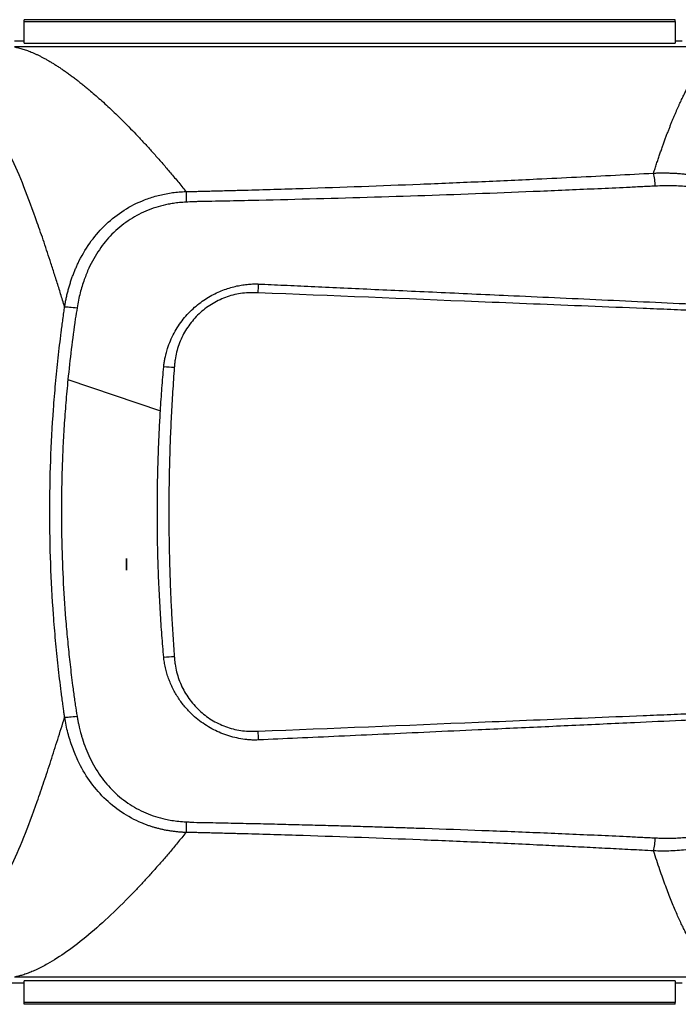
# Model space of a CAD drawing. Header units: millimetres. Extents: x 5 to 597, y 5 to 415.
# Tile 75 of 136: x 319 to 333, y 250 to 271. Entities that reach past the tile are written whole.
import ezdxf

# ---------------------------------------------------------------- set-up
doc = ezdxf.new("R2010")
doc.units = ezdxf.units.MM

msp = doc.modelspace()

# ---------------------------------------------------------------- linework, layer by layer
at = {"color": 7, "linetype": 'Continuous', "lineweight": 25}
for p, q in [((332.581, 270.6379), (318.981, 270.6379)), ((318.981, 270.6378), (318.981, 270.6379)), ((332.581, 270.6378), (318.981, 270.6378)), ((318.981, 270.5968), (318.981, 270.6378)), ((318.981, 270.5968), (332.581, 270.5968)), ((318.981, 270.151), (318.981, 270.5968)), ((332.581, 270.6378), (332.581, 270.6379)), ((332.581, 270.5968), (332.581, 270.6378)), ((332.581, 270.5968), (332.581, 270.151)), ((318.981, 270.1866), (318.7812, 270.1866)), ((318.981, 270.151), (332.581, 270.151)), ((332.7207, 270.1866), (332.581, 270.1866)), ((333.6091, 270.0679), (318.7777, 270.0679)), ((319.8957, 263.1228), (321.8278, 262.4717)), ((321.119, 259.1448), (321.119, 259.3897)), ((321.119, 259.1448), (321.1224, 259.1448)), ((333.6091, 250.6502), (318.7777, 250.6502)), ((318.681, 250.5315), (318.981, 250.5315)), ((332.581, 250.5671), (318.981, 250.5671)), ((318.981, 250.1213), (318.981, 250.5671)), ((332.581, 250.5671), (332.581, 250.1213)), ((332.581, 250.5315), (332.7207, 250.5315)), ((332.581, 250.1213), (318.981, 250.1213)), ((318.981, 250.0803), (318.981, 250.1213)), ((332.581, 250.0803), (318.981, 250.0803)), ((318.981, 250.0802), (318.981, 250.0803)), ((332.581, 250.0802), (318.981, 250.0802)), ((332.581, 250.0803), (332.581, 250.1213)), ((332.581, 250.0802), (332.581, 250.0803))]:
    msp.add_line(p, q, dxfattribs=at)
for centre, radius, start, end in [((330.2026, 267.0199), 1.9682, 4.16969, 12.17784), ((314.1225, 265.286), 9.7546, 357.93483, 359.02133), ((321.5391, 255.9943), 7.4024, 85.52019, 87.231), ((321.5391, 264.7238), 7.4025, 272.76891, 274.4797), ((314.1224, 255.4321), 9.7546, 0.97871, 2.06519), ((330.2026, 253.6982), 1.9682, 347.82208, 355.83028)]:
    msp.add_arc(centre, radius, start, end, dxfattribs=at)
for points, knots in [([(318.7777, 270.0679), (318.7917, 270.0653), (318.82, 270.0602), (318.8639, 270.0502), (318.9091, 270.0385), (318.9557, 270.0249), (319.0038, 270.0093), (319.0532, 269.9918), (319.1041, 269.9723), (319.1564, 269.9507), (319.2101, 269.9271), (319.2652, 269.9013), (319.3217, 269.8734), (319.3796, 269.8433), (319.439, 269.811), (319.4997, 269.7765), (319.5619, 269.7396), (319.6254, 269.7005), (319.6904, 269.6589), (319.7568, 269.615), (319.8246, 269.5686), (319.8938, 269.5198), (319.9644, 269.4684), (320.0364, 269.4146), (320.1099, 269.3581), (320.1847, 269.2991), (320.261, 269.2374), (320.3506, 269.1631), (320.4548, 269.0743), (320.5749, 268.9686), (320.6995, 268.8557), (320.8285, 268.7351), (320.9619, 268.6067), (321.0998, 268.4701), (321.2421, 268.325), (321.3889, 268.1713), (321.5401, 268.0085), (321.6957, 267.8364), (321.8558, 267.6549), (322.0203, 267.4633), (322.1892, 267.2621), (322.304, 267.1211), (322.3619, 267.05)], [0, 0, 0, 0, 0.0175695, 0.0352787, 0.0531279, 0.0711176, 0.0892483, 0.1075204, 0.1259343, 0.1444905, 0.1631893, 0.1820312, 0.2010166, 0.2201458, 0.2394192, 0.2588372, 0.2784001, 0.2981082, 0.317962, 0.3379618, 0.3581078, 0.3784004, 0.39884, 0.4194267, 0.440161, 0.4610431, 0.4820733, 0.5032518, 0.5343471, 0.5661142, 0.5985541, 0.6316675, 0.6654553, 0.6999181, 0.7350568, 0.7708718, 0.807364, 0.8445338, 0.8823817, 0.9209085, 0.9601144, 1, 1, 1, 1]), ([(332.1265, 267.435), (332.1371, 267.4683), (332.1584, 267.5343), (332.19, 267.6305), (332.2213, 267.7239), (332.2521, 267.8144), (332.2825, 267.9021), (332.3125, 267.987), (332.3421, 268.0693), (332.3712, 268.1489), (332.4, 268.2259), (332.4283, 268.3004), (332.4562, 268.3725), (332.4837, 268.4421), (332.5108, 268.5093), (332.5375, 268.5743), (332.5637, 268.637), (332.5896, 268.6975), (332.615, 268.7559), (332.64, 268.8121), (332.6646, 268.8664), (332.6888, 268.9186), (332.7125, 268.969), (332.7359, 269.0174), (332.7588, 269.064), (332.7813, 269.1088), (332.8034, 269.1519), (332.8251, 269.1933), (332.8464, 269.2331), (332.8672, 269.2713), (332.9068, 269.3421), (332.9643, 269.4399), (333.039, 269.5563), (333.1114, 269.6588), (333.1816, 269.7481), (333.2494, 269.8252), (333.315, 269.8906), (333.3783, 269.9452), (333.4393, 269.9896), (333.498, 270.0245), (333.5545, 270.0511), (333.5911, 270.0623), (333.6091, 270.0679)], [0, 0, 0, 0, 0.0208303, 0.0414037, 0.0617203, 0.0817799, 0.1015826, 0.1211285, 0.1404174, 0.1594494, 0.1782246, 0.1967428, 0.2150042, 0.2330087, 0.2507562, 0.2682469, 0.2854807, 0.3024575, 0.3191775, 0.3356406, 0.3518468, 0.3677961, 0.3834885, 0.398924, 0.4141027, 0.4290244, 0.4436892, 0.4580972, 0.4722482, 0.4861424, 0.4997797, 0.551336, 0.6016759, 0.6507993, 0.6987063, 0.7453969, 0.7908712, 0.8351293, 0.8781711, 0.9199968, 0.9606064, 1, 1, 1, 1]), ([(319.8274, 264.6462), (319.8135, 264.6911), (319.7856, 264.7809), (319.7442, 264.9135), (319.703, 265.0446), (319.6621, 265.1739), (319.6215, 265.3017), (319.5811, 265.4277), (319.5057, 265.6615), (319.3972, 265.9919), (319.2094, 266.5408), (318.9805, 267.1595), (318.7505, 267.693), (318.5648, 268.0623), (318.4224, 268.3119), (318.2791, 268.5285), (318.1605, 268.6793), (318.0674, 268.7814), (318.0004, 268.8474), (317.9332, 268.9061), (317.8658, 268.9574), (317.798, 269.0015), (317.73, 269.0384), (317.6615, 269.0679), (317.5927, 269.0907), (317.5463, 269.0998), (317.5232, 269.1043)], [0, 0, 0, 0, 0.0175704, 0.0351222, 0.0526568, 0.0701759, 0.0876811, 0.1051739, 0.1226559, 0.1862486, 0.2487499, 0.3743437, 0.4971097, 0.5607354, 0.6237604, 0.686324, 0.7485665, 0.7770263, 0.8053212, 0.8334658, 0.8614745, 0.8893623, 0.9171438, 0.9448339, 0.9724477, 1, 1, 1, 1]), ([(322.3619, 267.05), (322.3773, 267.05), (322.4097, 267.0502), (322.4607, 267.0509), (322.5106, 267.0518), (322.5802, 267.0536), (322.6822, 267.0561), (322.8209, 267.0595), (323.0249, 267.0647), (323.2796, 267.0714), (323.8912, 267.0882), (325.2156, 267.1281), (326.8414, 267.1871), (328.4683, 267.2554), (329.5568, 267.305), (330.512, 267.3512), (331.324, 267.3922), (331.8605, 267.4208), (332.1265, 267.435)], [0, 0, 0, 0, 0.0047135, 0.0099205, 0.0156218, 0.0199795, 0.0312459, 0.046904, 0.0624982, 0.0937564, 0.1249987, 0.2499875, 0.4999517, 0.6240448, 0.7499636, 0.8346823, 0.9180268, 1, 1, 1, 1]), ([(332.1265, 267.4351), (332.1571, 267.4362), (332.2181, 267.4384), (332.3095, 267.4393), (332.4004, 267.4386), (332.4908, 267.4361), (332.5807, 267.4317), (332.6698, 267.4256), (332.7583, 267.4178), (332.8461, 267.4083), (332.933, 267.3971), (333.1388, 267.3664), (333.458, 267.2985), (333.883, 267.161), (334.2895, 266.9802), (334.8031, 266.6829), (335.3811, 266.2112), (335.8478, 265.6284), (336.1455, 265.1128), (336.3293, 264.7078), (336.4745, 264.287), (336.5594, 263.9437), (336.6075, 263.6832), (336.6336, 263.5101), (336.6543, 263.3332), (336.6698, 263.1528), (336.6753, 263.0313), (336.678, 262.9701)], [0, 0, 0, 0, 0.0129014, 0.02574, 0.0385128, 0.0512169, 0.0638494, 0.0764075, 0.0888883, 0.1012891, 0.1136072, 0.1258398, 0.1890187, 0.2509036, 0.3138692, 0.3762918, 0.5007424, 0.6258373, 0.6884048, 0.7509952, 0.8126178, 0.8753586, 0.8994256, 0.9239451, 0.9488956, 0.9742549, 1, 1, 1, 1]), ([(319.8276, 264.6462), (319.8328, 264.6762), (319.8431, 264.736), (319.8613, 264.8247), (319.8812, 264.9119), (319.9032, 264.9977), (319.9269, 265.082), (319.9525, 265.1646), (319.9799, 265.2457), (320.0091, 265.325), (320.0399, 265.4026), (320.0724, 265.4784), (320.1625, 265.6744), (320.3358, 265.9735), (320.6433, 266.3394), (321.0107, 266.6404), (321.3302, 266.812), (321.5592, 266.9009), (321.6854, 266.9423), (321.8151, 266.9774), (321.948, 267.006), (322.0837, 267.0278), (322.222, 267.0432), (322.3151, 267.0476), (322.3619, 267.0498)], [0, 0, 0, 0, 0.0240676, 0.0478779, 0.0714284, 0.0947169, 0.1177414, 0.1405001, 0.1629917, 0.1852151, 0.2071694, 0.2288543, 0.2502696, 0.37734, 0.5000567, 0.6252531, 0.7497162, 0.7841919, 0.8190972, 0.8544326, 0.8901962, 0.9263835, 0.9629877, 1, 1, 1, 1]), ([(322.3619, 267.05), (322.362, 267.0253), (322.3621, 266.9932), (322.3623, 266.9176), (322.3624, 266.8742), (322.3625, 266.8285)], [0, 0, 0, 0, 0.5, 0.5, 1, 1, 1, 1]), ([(332.1655, 267.163), (332.0654, 267.1581), (331.8651, 267.1483), (331.4645, 267.1292), (330.7631, 267.0967), (329.3595, 267.0358), (327.3521, 266.9601), (325.3421, 266.9003), (323.9341, 266.8662), (323.2298, 266.851), (322.8775, 266.844), (322.7014, 266.8406), (322.6133, 266.839), (322.5693, 266.838), (322.5441, 266.8377), (322.5315, 266.8374), (322.5253, 266.8373)], [0, 0, 0, 0, 0.0312542, 0.0625081, 0.1250159, 0.2500317, 0.500039, 0.7500043, 0.8749939, 0.9374943, 0.9687464, 0.984373, 0.9921864, 0.9960932, 0.9980466, 1, 1, 1, 1]), ([(336.5049, 262.9698), (336.5035, 263.0055), (336.5006, 263.0767), (336.4936, 263.1831), (336.4847, 263.2886), (336.4736, 263.3931), (336.4604, 263.4966), (336.4453, 263.5989), (336.4283, 263.7), (336.4094, 263.7997), (336.3887, 263.8979), (336.3662, 263.9944), (336.3421, 264.0891), (336.3165, 264.182), (336.2893, 264.2729), (336.2608, 264.3618), (336.2311, 264.4485), (336.2002, 264.5329), (336.0754, 264.8541), (335.8011, 265.3862), (335.3706, 265.9153), (335.0192, 266.2356), (334.7981, 266.4089), (334.5228, 266.5971), (334.2003, 266.7745), (333.9019, 266.8991), (333.7118, 266.9654), (333.5876, 267.0043), (333.4552, 267.0409), (333.3152, 267.0744), (333.1678, 267.104), (333.0137, 267.1291), (332.8535, 267.1489), (332.6879, 267.1628), (332.5174, 267.1702), (332.3427, 267.1712), (332.225, 267.1657), (332.1655, 267.163)], [0, 0, 0, 0, 0.0158106, 0.031524, 0.0471324, 0.0626277, 0.0780025, 0.0932493, 0.10836, 0.1233209, 0.1381155, 0.1527288, 0.167147, 0.1813572, 0.1953478, 0.2091079, 0.2226275, 0.2358962, 0.2488998, 0.3751098, 0.4989636, 0.5489693, 0.585932, 0.6236223, 0.697, 0.7490202, 0.7672084, 0.78652, 0.8068903, 0.8282591, 0.8505615, 0.8737265, 0.8976742, 0.9223273, 0.9476313, 0.9735368, 1, 1, 1, 1]), ([(322.3627, 266.8285), (322.3393, 266.8273), (322.2933, 266.8248), (322.226, 266.819), (322.1617, 266.8119), (322.1005, 266.8036), (322.0425, 266.7943), (321.9878, 266.7842), (321.8826, 266.7624), (321.7261, 266.7206), (321.4581, 266.6212), (321.1401, 266.4476), (320.8116, 266.172), (320.5362, 265.835), (320.3747, 265.5466), (320.2818, 265.3317), (320.2347, 265.2079), (320.1906, 265.0746), (320.1507, 264.9319), (320.1153, 264.7804), (320.0971, 264.6758), (320.0878, 264.6223)], [0, 0, 0, 0, 0.0204154, 0.0400022, 0.0587458, 0.0766328, 0.0936508, 0.1097854, 0.1250223, 0.187074, 0.2503068, 0.3731794, 0.4999273, 0.6205989, 0.7496721, 0.7856968, 0.8240801, 0.8647761, 0.9077218, 0.9528272, 1, 1, 1, 1]), ([(321.901, 263.4362), (321.903, 263.4512), (321.9069, 263.4807), (321.9142, 263.5242), (321.9223, 263.5663), (321.9328, 263.6131), (321.9496, 263.6827), (321.9817, 263.7935), (322.0356, 263.9376), (322.1361, 264.1473), (322.2958, 264.3896), (322.4936, 264.5972), (322.6661, 264.7366), (322.7975, 264.8259), (322.9307, 264.9016), (323.064, 264.9645), (323.1963, 265.0156), (323.3264, 265.0555), (323.4532, 265.0854), (323.5759, 265.1058), (323.6935, 265.1185), (323.7702, 265.1212), (323.8075, 265.1225)], [0, 0, 0, 0, 0.01633113, 0.03221413, 0.04765675, 0.06266611, 0.08406355, 0.12495404, 0.18735945, 0.25015342, 0.37632157, 0.4996082, 0.55903395, 0.61634272, 0.67157657, 0.72476805, 0.77593148, 0.82503778, 0.87204241, 0.91690293, 0.95957419, 1, 1, 1, 1]), ([(323.8075, 265.1225), (323.8188, 265.122), (323.8302, 265.1215), (323.8529, 265.1205), (323.8643, 265.1199), (323.8757, 265.1194)], [0, 0, 0, 0, 0.5, 0.5, 1, 1, 1, 1]), ([(323.8757, 265.1194), (324.0528, 265.1112), (324.4193, 265.0944), (324.9872, 265.0683), (325.5912, 265.0406), (326.2307, 265.0112), (326.9041, 264.9804), (327.6086, 264.9481), (328.3401, 264.9146), (329.1588, 264.8771), (330.0626, 264.8357), (331.0469, 264.7903), (332.0405, 264.7443), (332.7042, 264.7133), (333.0359, 264.6978)], [0, 0, 0, 0, 0.057923, 0.1198181, 0.1856797, 0.2554574, 0.329011, 0.4060191, 0.4860338, 0.5684944, 0.6741306, 0.7821509, 0.8911311, 1, 1, 1, 1]), ([(323.8707, 264.9345), (323.8158, 264.9367), (323.7609, 264.9393), (323.6513, 264.937), (323.5966, 264.9329), (323.4329, 264.9122), (323.3265, 264.8871), (323.1727, 264.8342), (323.1222, 264.8141), (323.023, 264.7685), (322.9741, 264.743), (322.8328, 264.66), (322.7453, 264.596), (322.5834, 264.4511), (322.5087, 264.3693), (322.3788, 264.1954), (322.3229, 264.1027), (322.2525, 263.9549), (322.2313, 263.9039), (322.1944, 263.8012), (322.1787, 263.7492), (322.1523, 263.6441), (322.1417, 263.5909), (322.1298, 263.5103), (322.1265, 263.4832), (322.1212, 263.4288), (322.1193, 263.4015), (322.1172, 263.3741)], [0, 0, 0, 0, 0.0625, 0.0625, 0.125, 0.125, 0.25, 0.25, 0.3125, 0.3125, 0.375, 0.375, 0.5, 0.5, 0.625, 0.625, 0.75, 0.75, 0.8125, 0.8125, 0.875, 0.875, 0.9375, 0.9375, 0.96875, 0.96875, 1, 1, 1, 1]), ([(333.057, 264.5619), (333.0093, 264.5644), (332.9615, 264.5658), (332.866, 264.5696), (332.7228, 264.5754), (332.3886, 264.5888), (332.102, 264.6003), (331.5288, 264.6234), (331.1465, 264.6389), (329.9993, 264.6854), (329.2341, 264.7168), (326.9374, 264.8104), (325.4048, 264.8731), (323.8707, 264.9345)], [0, 0, 0, 0, 0.015625, 0.015625, 0.03125, 0.0625, 0.125, 0.125, 0.25, 0.25, 0.5, 0.5, 1, 1, 1, 1]), ([(319.8274, 256.0719), (319.8239, 256.0983), (319.8163, 256.1543), (319.8041, 256.2432), (319.7894, 256.3503), (319.7729, 256.4723), (319.7498, 256.6503), (319.7224, 256.873), (319.6818, 257.2293), (319.6371, 257.675), (319.5495, 258.7445), (319.4907, 260.3551), (319.5491, 261.9663), (319.6367, 263.0387), (319.6815, 263.4861), (319.7222, 263.8439), (319.7497, 264.067), (319.7729, 264.2455), (319.7914, 264.3828), (319.8098, 264.5163), (319.8219, 264.6053), (319.8274, 264.6462)], [0, 0, 0, 0, 0.0092831, 0.0197174, 0.0313045, 0.0469868, 0.0626328, 0.0939226, 0.1252065, 0.18769, 0.2500959, 0.4993748, 0.7491525, 0.8117384, 0.8745798, 0.9059162, 0.9373076, 0.9529835, 0.9686746, 0.9856041, 1, 1, 1, 1]), ([(319.8276, 264.646), (319.8508, 264.6452), (319.8862, 264.6426), (319.9763, 264.6342), (320.0306, 264.6284), (320.0877, 264.6218)], [0, 0, 0, 0, 0.5, 0.5, 1, 1, 1, 1]), ([(321.8278, 262.4717), (321.833, 262.5524), (321.843, 262.711), (321.86, 262.9444), (321.8776, 263.1692), (321.8904, 263.3161), (321.8967, 263.3881)], [0, 0, 0, 0, 0.2639046, 0.5185395, 0.7639037, 1, 1, 1, 1]), ([(322.1172, 263.3741), (322.1111, 263.2902), (322.0988, 263.1225), (322.0823, 262.8708), (322.0672, 262.6192), (322.0538, 262.3677), (322.042, 262.1162), (322.0317, 261.8649), (322.023, 261.6136), (322.0159, 261.3625), (322.0104, 261.1114), (322.0064, 260.8605), (322.0041, 260.6097), (322.0031, 260.2994), (322.0051, 259.9292), (322.012, 259.499), (322.0237, 259.0685), (322.0399, 258.6377), (322.0608, 258.2066), (322.0861, 257.7752), (322.1069, 257.4878), (322.1172, 257.344)], [0, 0, 0, 0, 0.0418649, 0.0836886, 0.1254725, 0.1672183, 0.2089276, 0.2506018, 0.2922427, 0.3338517, 0.3754305, 0.4169806, 0.4585037, 0.5000013, 0.5711476, 0.6423746, 0.7136903, 0.7851028, 0.8566199, 0.9282497, 1, 1, 1, 1]), ([(319.8957, 263.1228), (319.888, 263.0424), (319.8725, 262.8816), (319.8518, 262.64), (319.8331, 262.3982), (319.8165, 262.1561), (319.802, 261.9136), (319.7896, 261.6709), (319.7793, 261.4279), (319.7711, 261.1846), (319.765, 260.941), (319.761, 260.6973), (319.7591, 260.4533), (319.7594, 260.2091), (319.7618, 259.9646), (319.77, 259.518), (319.7946, 258.8701), (319.843, 258.1617), (319.8945, 257.5971), (319.9401, 257.1691), (319.9865, 256.7899), (320.0243, 256.5077), (320.0442, 256.3708), (320.0504, 256.3278)], [0, 0, 0, 0, 0.03555491, 0.07113185, 0.10673162, 0.14235501, 0.17800286, 0.21367596, 0.24937517, 0.28510133, 0.32085529, 0.35663793, 0.39245012, 0.42829274, 0.46416667, 0.50007279, 0.6249894, 0.74958887, 0.81267465, 0.87462446, 0.93908986, 0.98089475, 1, 1, 1, 1]), ([(321.8967, 257.33), (321.8902, 257.4046), (321.877, 257.5563), (321.8589, 257.7877), (321.8418, 258.0265), (321.8259, 258.2726), (321.8115, 258.5261), (321.7985, 258.787), (321.7874, 259.0552), (321.778, 259.3306), (321.7708, 259.6133), (321.7648, 259.958), (321.7622, 260.3579), (321.7651, 260.8063), (321.7735, 261.2417), (321.7869, 261.6638), (321.8046, 262.0724), (321.8202, 262.3401), (321.8278, 262.4717)], [0, 0, 0, 0, 0.0437227, 0.0888534, 0.1353914, 0.1833354, 0.2326834, 0.2834328, 0.3355799, 0.3891203, 0.4440483, 0.5003572, 0.5899472, 0.6770487, 0.7616297, 0.8436629, 0.9231256, 1, 1, 1, 1]), ([(336.678, 257.748), (336.6766, 257.7138), (336.6739, 257.6456), (336.6674, 257.5438), (336.6592, 257.4429), (336.6493, 257.3432), (336.6377, 257.2445), (336.6244, 257.1469), (336.6094, 257.0506), (336.5929, 256.9555), (336.5522, 256.7448), (336.4725, 256.424), (336.3258, 256.0015), (336.1409, 255.5965), (335.8427, 255.0825), (335.3744, 254.5001), (334.7954, 254.0297), (334.2817, 253.7341), (333.8767, 253.5547), (333.4522, 253.418), (333.1043, 253.3446), (332.8403, 253.3083), (332.6653, 253.2912), (332.4877, 253.2811), (332.3077, 253.2775), (332.1871, 253.2812), (332.1265, 253.283)], [0, 0, 0, 0, 0.0143985, 0.0286832, 0.0428502, 0.0568957, 0.0708156, 0.0846063, 0.098264, 0.1117851, 0.125166, 0.1884464, 0.2505462, 0.312979, 0.3754193, 0.5003497, 0.6253815, 0.6873637, 0.7498655, 0.8118266, 0.8750958, 0.8994683, 0.9241669, 0.9491699, 0.9744552, 1, 1, 1, 1]), ([(332.1655, 253.5551), (332.1965, 253.5535), (332.2572, 253.5503), (332.3465, 253.5481), (332.432, 253.5475), (332.5135, 253.5486), (332.5908, 253.5511), (332.6638, 253.5547), (332.7324, 253.5592), (332.7965, 253.5645), (332.8558, 253.5703), (332.9103, 253.5763), (332.9599, 253.5825), (333.1359, 253.6063), (333.4277, 253.6634), (333.7835, 253.7727), (334.0904, 253.8966), (334.3733, 254.0361), (334.6342, 254.1942), (334.9327, 254.4079), (335.18, 254.6235), (335.4063, 254.8612), (335.5456, 255.0267), (335.692, 255.2199), (335.8596, 255.4702), (336.0271, 255.776), (336.1848, 256.1312), (336.3114, 256.4965), (336.389, 256.8105), (336.4311, 257.0316), (336.4545, 257.1752), (336.4765, 257.3447), (336.4953, 257.5386), (336.5016, 257.676), (336.5049, 257.7483)], [0, 0, 0, 0, 0.0137894, 0.0270294, 0.0396997, 0.0517804, 0.0632517, 0.0740935, 0.0842864, 0.0938116, 0.102651, 0.1107872, 0.1182034, 0.1248834, 0.1897512, 0.2500793, 0.2901141, 0.3367332, 0.3901036, 0.4254103, 0.4996749, 0.5352279, 0.5708991, 0.5954708, 0.6426517, 0.7041818, 0.7495767, 0.8144694, 0.8749049, 0.8924243, 0.9139347, 0.9392052, 0.9679847, 1, 1, 1, 1]), ([(323.8075, 255.5955), (323.7999, 255.5957), (323.7854, 255.5959), (323.7564, 255.5972), (323.7062, 255.5996), (323.6056, 255.6083), (323.4643, 255.6295), (323.2956, 255.6701), (323.0802, 255.7424), (322.8183, 255.8698), (322.5999, 256.0291), (322.4569, 256.1626), (322.3777, 256.2459), (322.3036, 256.3337), (322.2348, 256.4256), (322.1716, 256.5215), (322.1141, 256.6211), (322.0624, 256.7241), (322.0169, 256.8303), (321.9776, 256.9395), (321.9449, 257.0514), (321.9185, 257.1656), (321.9068, 257.243), (321.901, 257.2819)], [0, 0, 0, 0, 0.0082098, 0.0157212, 0.0314014, 0.0626689, 0.1250308, 0.1858711, 0.2502925, 0.3709189, 0.4997624, 0.541316, 0.5827818, 0.624194, 0.665586, 0.7069921, 0.7484464, 0.789982, 0.831628, 0.8734148, 0.915377, 0.9575564, 1, 1, 1, 1]), ([(322.1172, 257.344), (322.1193, 257.3166), (322.1212, 257.2892), (322.1265, 257.2346), (322.1298, 257.2074), (322.1419, 257.1262), (322.1526, 257.0725), (322.1929, 256.9128), (322.2301, 256.81), (322.3002, 256.6633), (322.3259, 256.6155), (322.3823, 256.5222), (322.4132, 256.4764), (322.5115, 256.3454), (322.5849, 256.2655), (322.7469, 256.1208), (322.8366, 256.0556), (323.0241, 255.946), (323.1226, 255.9009), (323.2776, 255.8479), (323.3307, 255.8326), (323.4372, 255.808), (323.4907, 255.7985), (323.5983, 255.785), (323.6524, 255.7811), (323.7612, 255.7788), (323.816, 255.7814), (323.8707, 255.7836)], [0, 0, 0, 0, 0.03125, 0.03125, 0.0625, 0.0625, 0.125, 0.125, 0.25, 0.25, 0.3125, 0.3125, 0.375, 0.375, 0.5, 0.5, 0.625, 0.625, 0.75, 0.75, 0.8125, 0.8125, 0.875, 0.875, 0.9375, 0.9375, 1, 1, 1, 1]), ([(323.8707, 255.7836), (325.4048, 255.845), (326.9379, 255.9077), (329.2346, 256.0013), (329.9997, 256.0327), (331.1467, 256.0792), (331.5289, 256.0947), (332.102, 256.1178), (332.3886, 256.1293), (332.7228, 256.1427), (332.866, 256.1485), (332.9615, 256.1523), (333.0093, 256.1537), (333.057, 256.1562)], [0, 0, 0, 0, 0.5, 0.5, 0.75, 0.75, 0.875, 0.875, 0.9375, 0.96875, 0.984375, 0.984375, 1, 1, 1, 1]), ([(317.5232, 251.6138), (317.5354, 251.616), (317.5599, 251.6204), (317.5964, 251.6297), (317.6328, 251.6408), (317.669, 251.6539), (317.7052, 251.6691), (317.7412, 251.6862), (317.7771, 251.7054), (317.813, 251.7266), (317.8487, 251.7499), (317.8843, 251.7751), (317.9198, 251.8024), (317.9553, 251.8317), (317.9907, 251.8631), (318.026, 251.8965), (318.0613, 251.9319), (318.0965, 251.9694), (318.1681, 252.0497), (318.2754, 252.1864), (318.4174, 252.4015), (318.5589, 252.6497), (318.7449, 253.0194), (318.9761, 253.5534), (319.207, 254.174), (319.3959, 254.7243), (319.515, 255.0859), (319.611, 255.384), (319.6822, 255.6079), (319.7543, 255.8368), (319.803, 255.9935), (319.8274, 256.0719)], [0, 0, 0, 0, 0.0145416, 0.0290968, 0.0436677, 0.0582566, 0.0728656, 0.087497, 0.1021529, 0.1168356, 0.1315472, 0.1462899, 0.161066, 0.1758776, 0.1907268, 0.2056158, 0.2205469, 0.235522, 0.2505435, 0.3122073, 0.3743395, 0.4370789, 0.5005628, 0.6243969, 0.7504894, 0.8133556, 0.8772522, 0.9078565, 0.9385102, 0.9692218, 1, 1, 1, 1]), ([(319.8274, 256.0719), (319.8506, 256.0728), (319.8861, 256.0755), (319.9761, 256.084), (320.0304, 256.0899), (320.0874, 256.0966)], [0, 0, 0, 0, 0.5, 0.5, 1, 1, 1, 1]), ([(322.362, 253.6682), (322.3367, 253.6692), (322.2863, 253.6713), (322.211, 253.6769), (322.1363, 253.6844), (322.0622, 253.694), (321.9888, 253.7056), (321.9163, 253.7191), (321.8445, 253.7346), (321.7737, 253.7519), (321.7037, 253.7712), (321.6348, 253.7924), (321.5669, 253.8153), (321.5002, 253.8401), (321.3098, 253.9169), (321.0079, 254.0795), (320.6403, 254.3815), (320.333, 254.7485), (320.1489, 255.0675), (320.0428, 255.3062), (319.9879, 255.4478), (319.9383, 255.5955), (319.8948, 255.7492), (319.8569, 255.9084), (319.8374, 256.017), (319.8276, 256.0719)], [0, 0, 0, 0, 0.01999, 0.0398701, 0.059639, 0.0792953, 0.0988381, 0.1182663, 0.1375793, 0.1567765, 0.1758575, 0.1948221, 0.2136704, 0.2324027, 0.2510194, 0.3756568, 0.5010552, 0.6239397, 0.751167, 0.7900381, 0.8299593, 0.8709267, 0.9129318, 0.9559618, 1, 1, 1, 1]), ([(320.0874, 256.0966), (320.0921, 256.0686), (320.1011, 256.0151), (320.1161, 255.939), (320.1309, 255.871), (320.1452, 255.8111), (320.1585, 255.7591), (320.1705, 255.7152), (320.1978, 255.6201), (320.2466, 255.4725), (320.3573, 255.2034), (320.5329, 254.8878), (320.808, 254.5496), (321.137, 254.2727), (321.4551, 254.0983), (321.7233, 253.9984), (321.9065, 253.9492), (322.0687, 253.9184), (322.2122, 253.8989), (322.3114, 253.8928), (322.3624, 253.8897)], [0, 0, 0, 0, 0.0247059, 0.0471613, 0.0673364, 0.085206, 0.1007475, 0.1139425, 0.1247772, 0.1867148, 0.2489195, 0.3775937, 0.4989815, 0.6258593, 0.7489827, 0.81216, 0.8742546, 0.9136278, 0.9555738, 1, 1, 1, 1]), ([(333.0359, 256.0203), (332.9252, 256.0151), (332.4901, 255.9948), (331.6193, 255.9543), (330.6453, 255.9094), (329.5555, 255.8592), (328.5651, 255.8138), (327.4644, 255.7634), (326.4964, 255.7191), (325.5752, 255.6769), (324.707, 255.637), (324.1464, 255.6112), (323.8756, 255.5987)], [0, 0, 0, 0, 0.0363342, 0.1428404, 0.2857013, 0.3557033, 0.4999732, 0.6101131, 0.7160742, 0.8167332, 0.9114682, 1, 1, 1, 1]), ([(322.3624, 253.8897), (322.3623, 253.844), (322.3622, 253.8006), (322.362, 253.7249), (322.3619, 253.6928), (322.3618, 253.6681)], [0, 0, 0, 0, 0.5, 0.5, 1, 1, 1, 1]), ([(322.3624, 253.8897), (322.3896, 253.8885), (322.4266, 253.8868), (322.4809, 253.8833), (322.508, 253.8818), (322.5253, 253.8808)], [0, 0, 0, 0, 0.5000017, 0.6806522, 1, 1, 1, 1]), ([(322.5253, 253.8808), (322.7007, 253.8775), (323.0441, 253.8709), (323.5487, 253.8602), (324.0329, 253.8493), (324.4987, 253.8381), (324.9478, 253.8267), (325.3815, 253.8151), (325.8009, 253.8033), (326.2066, 253.7914), (326.5994, 253.7793), (326.9799, 253.7672), (327.6263, 253.7458), (328.5521, 253.7128), (329.756, 253.6651), (330.7633, 253.6214), (331.4645, 253.5889), (331.8651, 253.5698), (332.0654, 253.56), (332.1655, 253.5551)], [0, 0, 0, 0, 0.05446267, 0.10662029, 0.15669388, 0.20487951, 0.25134984, 0.29624796, 0.33967195, 0.38170089, 0.42240233, 0.46183305, 0.50003989, 0.62348929, 0.7500051, 0.87499418, 0.93749449, 0.96874652, 1, 1, 1, 1]), ([(322.362, 253.6681), (322.3324, 253.6316), (322.2735, 253.559), (322.1861, 253.4529), (322.0999, 253.3495), (322.015, 253.2488), (321.9313, 253.1508), (321.8488, 253.0555), (321.7677, 252.9629), (321.6877, 252.8728), (321.6091, 252.7852), (321.5316, 252.7002), (321.4555, 252.6176), (321.3805, 252.5374), (321.1555, 252.2997), (320.7964, 251.9416), (320.3156, 251.5139), (319.8728, 251.1726), (319.558, 250.9715), (319.3573, 250.8621), (319.2477, 250.8077), (319.1433, 250.7612), (319.0441, 250.7223), (318.9501, 250.6909), (318.8609, 250.6662), (318.8053, 250.6555), (318.7777, 250.6502)], [0, 0, 0, 0, 0.0203644, 0.0405303, 0.0604977, 0.0802668, 0.0998374, 0.1192098, 0.138384, 0.1573601, 0.176138, 0.1947181, 0.2131002, 0.2312844, 0.249271, 0.3779501, 0.5008405, 0.6290094, 0.7501502, 0.7872657, 0.8239021, 0.8600621, 0.8957487, 0.9309651, 0.9657144, 1, 1, 1, 1]), ([(332.1265, 253.283), (331.9674, 253.2916), (331.6478, 253.3087), (331.1657, 253.3337), (330.6786, 253.3584), (330.1865, 253.3826), (329.4476, 253.418), (328.469, 253.4626), (326.842, 253.531), (325.216, 253.59), (323.8914, 253.6299), (323.2798, 253.6467), (323.0249, 253.6534), (322.8209, 253.6586), (322.6824, 253.662), (322.5803, 253.6645), (322.5021, 253.6665), (322.4367, 253.6677), (322.3857, 253.668), (322.362, 253.6681)], [0, 0, 0, 0, 0.0490074, 0.0985104, 0.1485097, 0.1990058, 0.2499992, 0.3758808, 0.4999707, 0.7499811, 0.8749992, 0.9062262, 0.9375075, 0.9531132, 0.9687614, 0.9799845, 0.9843858, 0.9927361, 1, 1, 1, 1]), ([(333.6091, 250.6502), (333.5993, 250.6531), (333.5795, 250.6588), (333.5493, 250.6703), (333.5184, 250.6841), (333.4868, 250.7005), (333.4545, 250.7196), (333.4216, 250.7415), (333.3879, 250.7663), (333.3536, 250.7942), (333.3186, 250.8252), (333.2828, 250.8595), (333.2464, 250.8972), (333.2093, 250.9384), (333.1715, 250.9832), (333.133, 251.0319), (333.0939, 251.0844), (333.054, 251.1409), (333.0134, 251.2016), (332.9722, 251.2666), (332.9303, 251.3359), (332.8878, 251.4095), (332.8445, 251.4881), (332.7999, 251.5725), (332.7535, 251.6642), (332.7054, 251.7636), (332.6554, 251.8712), (332.6037, 251.9873), (332.5502, 252.1125), (332.495, 252.2472), (332.4379, 252.392), (332.3791, 252.5473), (332.3185, 252.7135), (332.256, 252.8914), (332.1919, 253.0808), (332.1484, 253.2151), (332.1265, 253.283)], [0, 0, 0, 0, 0.0215161, 0.0434, 0.0656518, 0.0882715, 0.1112591, 0.1346147, 0.1583381, 0.1824295, 0.2068889, 0.2317162, 0.2569115, 0.2824748, 0.3084061, 0.3347054, 0.3613726, 0.3884079, 0.4158112, 0.4435826, 0.4717219, 0.5002294, 0.528762, 0.558397, 0.5891343, 0.620974, 0.653916, 0.6879604, 0.7231071, 0.7593562, 0.7967076, 0.8351614, 0.8747175, 0.915376, 0.9571368, 1, 1, 1, 1])]:
    msp.add_open_spline(points, degree=3, knots=knots, dxfattribs=at)
for points in [[(322.5253, 266.8373), (322.4712, 266.8338), (322.417, 266.8309), (322.3627, 266.8285)], [(320.0878, 264.6223), (320.0758, 264.5501), (320.063, 264.4727), (320.0504, 264.3902)], [(320.0504, 264.3902), (319.9892, 263.969), (319.9376, 263.5464), (319.8957, 263.1228)], [(321.8967, 263.3881), (321.8981, 263.4041), (321.8995, 263.4202), (321.901, 263.4362)], [(321.119, 259.3897), (321.12, 259.308), (321.1212, 259.2264), (321.1224, 259.1448)], [(321.119, 259.1448), (321.119, 259.2264), (321.119, 259.308), (321.119, 259.3897)], [(321.901, 257.2819), (321.8995, 257.2979), (321.8981, 257.314), (321.8967, 257.33)], [(320.0504, 256.3278), (320.0627, 256.2507), (320.0751, 256.1737), (320.0874, 256.0966)], [(323.8756, 255.5987), (323.8529, 255.5976), (323.8302, 255.5966), (323.8075, 255.5955)]]:
    msp.add_open_spline(points, degree=3, dxfattribs=at)

doc.saveas('drawing.dxf')
